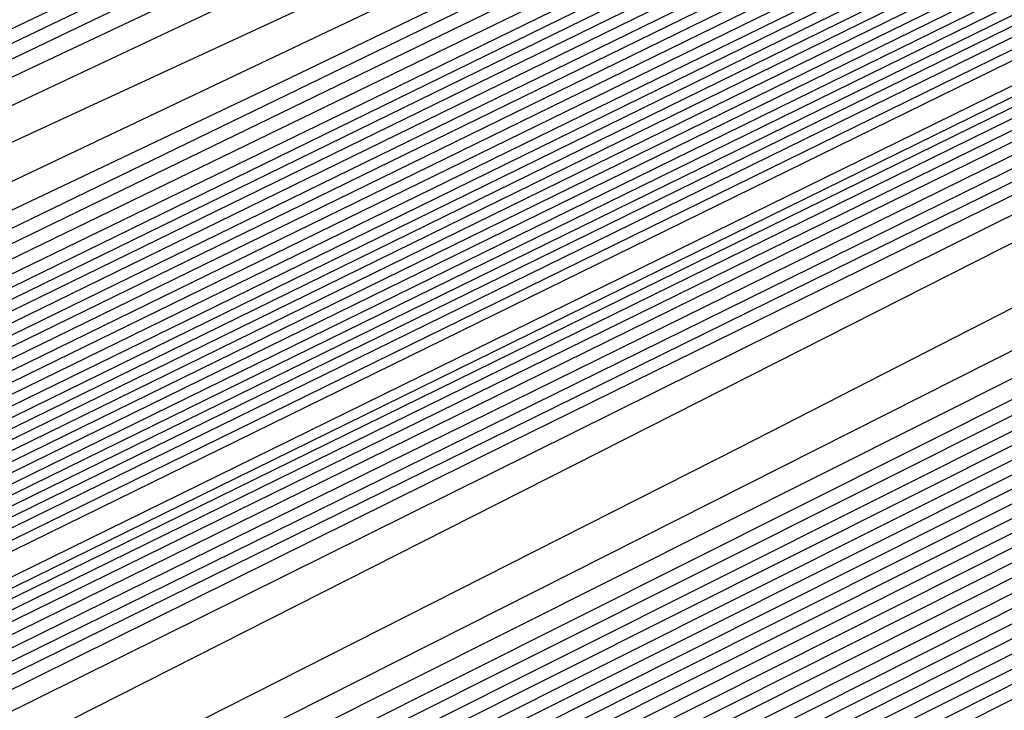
# Model space of a CAD drawing. Extents: x 3249832 to 3255657, y 13789405 to 13793316.
# Tile 255 of 256: x 3254692.67 to 3254694.1, y 13790576.12 to 13790577.12. Entities that reach past the tile are written whole.
import ezdxf

# ---------------------------------------------------------------- set-up
doc = ezdxf.new("R2010")
doc.units = 0
doc.header["$LTSCALE"] = 100
doc.header["$MEASUREMENT"] = 0
for name, color, linetype in [('GRATIO_CON', 10, 'CONTINUOUS'), ('GRATIO_ICON', 7, 'CONTINUOUS'), ('TARGETS_EAST', 7, 'CONTINUOUS')]:
    doc.layers.add(name, color=color, linetype=linetype)

# ---------------------------------------------------------------- blocks, each defined once
blk = doc.blocks.new('Gratio_032316_contours')
at = {"layer": 'GRATIO_CON', "color": 1, "linetype": 'Continuous', "flags": 128}
for points in [[(3254642.139, 13790551.7053), (3254660.6124, 13790560.6687), (3254682.3072, 13790571.2723), (3254700.7352, 13790580.305), (3254711.0317, 13790585.3564), (3254714.825, 13790587.2199), (3254715.3665, 13790587.4896), (3254715.3659, 13790587.4937), (3254715.3657, 13790587.4969), (3254715.3666, 13790587.4975), (3254715.9081, 13790587.7572), (3254719.6861, 13790589.589), (3254729.9352, 13790594.5687), (3254748.2689, 13790603.4881), (3254769.8147, 13790614.0012), (3254788.079, 13790622.9777)], [(3254643.9573, 13790552.6097), (3254661.9705, 13790561.3498), (3254683.1246, 13790571.6892), (3254701.0934, 13790580.4969), (3254711.1333, 13790585.4226), (3254714.8321, 13790587.2398), (3254715.3601, 13790587.5029), (3254715.3596, 13790587.5069), (3254715.3595, 13790587.5098), (3254715.3603, 13790587.5104), (3254715.8805, 13790587.7597), (3254719.5093, 13790589.5191), (3254729.3537, 13790594.3022), (3254746.9632, 13790602.8693), (3254767.6581, 13790612.9672), (3254785.2011, 13790621.5892)], [(3254645.7757, 13790553.5142), (3254663.3285, 13790562.0309), (3254683.9419, 13790572.1067), (3254701.4513, 13790580.6909), (3254711.2342, 13790585.4933), (3254714.8385, 13790587.2659), (3254715.3542, 13790587.5212), (3254715.853, 13790587.7617), (3254719.3325, 13790589.4492), (3254728.7721, 13790594.0356), (3254745.6576, 13790602.2505), (3254765.5015, 13790611.9331), (3254782.3232, 13790620.2006)], [(3254647.5941, 13790554.4186), (3254664.6865, 13790562.712), (3254684.7593, 13790572.5235), (3254701.8095, 13790580.8826), (3254711.336, 13790585.5591), (3254714.8458, 13790587.2852), (3254715.348, 13790587.5339), (3254715.8254, 13790587.7641), (3254719.1557, 13790589.3793), (3254728.1905, 13790593.7691), (3254744.3519, 13790601.6317), (3254763.3449, 13790610.8991), (3254779.4453, 13790618.8121)], [(3254651.2308, 13790556.2274), (3254667.4026, 13790564.0741), (3254686.3942, 13790573.3572), (3254702.526, 13790581.266), (3254711.5395, 13790585.6907), (3254714.8603, 13790587.3239), (3254715.3355, 13790587.5594), (3254715.7702, 13790587.7691), (3254718.8022, 13790589.2396), (3254727.0274, 13790593.236), (3254741.7406, 13790600.3941), (3254759.0318, 13790608.8311), (3254773.6894, 13790616.035)], [(3254653.0492, 13790557.1319), (3254668.7606, 13790564.7552), (3254687.2116, 13790573.774), (3254702.8843, 13790581.4577), (3254711.6412, 13790585.7564), (3254714.8676, 13790587.3433), (3254715.3293, 13790587.5721), (3254715.7426, 13790587.7716), (3254718.6254, 13790589.1697), (3254726.4458, 13790592.9695), (3254740.435, 13790599.7753), (3254756.8752, 13790607.7971), (3254770.8115, 13790614.6465), (3254778.5294, 13790618.5309)], [(3254646.2517, 13790553.9528), (3254654.8675, 13790558.0363), (3254670.1186, 13790565.4362), (3254688.0291, 13790574.1908), (3254703.2426, 13790581.6494), (3254711.743, 13790585.8222), (3254714.8749, 13790587.3627), (3254715.3231, 13790587.5848), (3254715.7151, 13790587.774), (3254718.4486, 13790589.0998), (3254725.8643, 13790592.703), (3254739.1294, 13790599.1565), (3254754.7186, 13790606.7631), (3254767.9336, 13790613.258), (3254775.252, 13790616.9413)], [(3254648.3232, 13790554.9771), (3254656.6859, 13790558.9407), (3254671.4766, 13790566.1173), (3254688.8465, 13790574.6076), (3254703.6008, 13790581.8411), (3254711.8447, 13790585.888), (3254714.8821, 13790587.382), (3254715.3169, 13790587.5976), (3254715.6875, 13790587.7765), (3254718.2718, 13790589.03), (3254725.2827, 13790592.4364), (3254737.8237, 13790598.5377), (3254752.562, 13790605.7291), (3254765.0557, 13790611.8694), (3254771.9746, 13790615.3518)], [(3254652.466, 13790557.0257), (3254660.3226, 13790560.7496), (3254674.1927, 13790567.4794), (3254690.4813, 13790575.4413), (3254704.3173, 13790582.2246), (3254712.0482, 13790586.0196), (3254714.8967, 13790587.4207), (3254715.3044, 13790587.623), (3254715.6323, 13790587.7815), (3254717.9183, 13790588.8903), (3254724.1196, 13790591.9033), (3254735.2124, 13790597.3001), (3254748.2489, 13790603.6611), (3254759.2998, 13790609.0924), (3254765.4198, 13790612.1726), (3254767.5973, 13790613.3706), (3254767.8046, 13790613.628), (3254767.8447, 13790613.807), (3254768.8446, 13790614.4523), (3254771.7623, 13790616.0293)], [(3254651.241, 13790556.5836), (3254654.5375, 13790558.0501), (3254662.141, 13790561.654), (3254675.5507, 13790568.1605), (3254691.2988, 13790575.8581), (3254704.6756, 13790582.4163), (3254712.1499, 13790586.0854), (3254714.904, 13790587.4401), (3254715.2982, 13790587.6357), (3254715.6047, 13790587.7839), (3254717.7415, 13790588.8204), (3254723.538, 13790591.6368), (3254733.9068, 13790596.6813), (3254746.0923, 13790602.627), (3254756.4219, 13790607.7038), (3254762.1424, 13790610.583), (3254764.1778, 13790611.7028), (3254764.3715, 13790611.9434), (3254764.4337, 13790612.1232), (3254765.5415, 13790612.8137), (3254768.7386, 13790614.5249), (3254774.566, 13790617.5186)], [(3254651.548, 13790556.8702), (3254653.3699, 13790557.6315), (3254656.6089, 13790559.0744), (3254663.9594, 13790562.5584), (3254676.9087, 13790568.8416), (3254692.1162, 13790576.2749), (3254705.0338, 13790582.608), (3254712.2517, 13790586.1512), (3254714.9112, 13790587.4594), (3254715.292, 13790587.6484), (3254715.5771, 13790587.7864), (3254717.5647, 13790588.7505), (3254722.9564, 13790591.3703), (3254732.6011, 13790596.0625), (3254743.9357, 13790601.593), (3254753.544, 13790606.3153), (3254758.865, 13790608.9934), (3254760.7582, 13790610.035), (3254760.9385, 13790610.2589), (3254761.0228, 13790610.4394), (3254762.2384, 13790611.1751), (3254765.7149, 13790613.0205), (3254772.0375, 13790616.2604)], [(3254678.2668, 13790569.5227), (3254692.9336, 13790576.6918), (3254705.3921, 13790582.7997), (3254712.3534, 13790586.217), (3254714.9185, 13790587.4788), (3254715.2858, 13790587.6612), (3254715.5496, 13790587.7889), (3254717.3879, 13790588.6807), (3254722.3749, 13790591.1037), (3254731.2955, 13790595.4436), (3254741.7791, 13790600.559), (3254750.666, 13790604.9267), (3254755.5876, 13790607.4038), (3254757.3387, 13790608.3672), (3254757.5054, 13790608.5743), (3254757.6118, 13790608.7556), (3254758.9353, 13790609.5366), (3254762.6912, 13790611.5161), (3254769.509, 13790615.0021), (3254777.6739, 13790619.1394)], [(3254680.9828, 13790570.8848), (3254694.5684, 13790577.5253), (3254706.1082, 13790583.1826), (3254712.556, 13790586.3474), (3254714.9315, 13790587.5159), (3254715.271, 13790587.6858), (3254715.2714, 13790587.6881), (3254715.2722, 13790587.6892), (3254715.2732, 13790587.689), (3254715.4944, 13790587.7945), (3254717.0344, 13790588.541), (3254721.2117, 13790590.5707), (3254728.6842, 13790594.206), (3254737.4659, 13790598.491), (3254744.9102, 13790602.1497), (3254749.0328, 13790604.2246), (3254750.4996, 13790605.0316), (3254750.6393, 13790605.2051), (3254750.7899, 13790605.388), (3254752.329, 13790606.2594), (3254756.6438, 13790608.5072), (3254764.4521, 13790612.4857), (3254773.7947, 13790617.2146)], [(3254682.3408, 13790571.5658), (3254695.3858, 13790577.9421), (3254706.4664, 13790583.3743), (3254712.6576, 13790586.4132), (3254714.9386, 13790587.5352), (3254715.2646, 13790587.6983), (3254715.2651, 13790587.7006), (3254715.2659, 13790587.7017), (3254715.267, 13790587.7016), (3254715.4668, 13790587.797), (3254716.8576, 13790588.4711), (3254720.6302, 13790590.3041), (3254727.3786, 13790593.5872), (3254735.3094, 13790597.457), (3254742.0323, 13790600.7611), (3254745.7554, 13790602.635), (3254747.0801, 13790603.3639), (3254747.2062, 13790603.5205), (3254747.379, 13790603.7042), (3254749.0259, 13790604.6209), (3254753.6201, 13790607.0028), (3254761.9237, 13790611.2275), (3254771.8551, 13790616.2521)], [(3254683.6989, 13790572.2469), (3254696.2032, 13790578.3589), (3254706.8246, 13790583.566), (3254712.7593, 13790586.4789), (3254714.9457, 13790587.5545), (3254715.2583, 13790587.7108), (3254715.2588, 13790587.7131), (3254715.2597, 13790587.7142), (3254715.2608, 13790587.7142), (3254715.4392, 13790587.7994), (3254716.6808, 13790588.4013), (3254720.0486, 13790590.0376), (3254726.0729, 13790592.9684), (3254733.1528, 13790596.423), (3254739.1543, 13790599.3726), (3254742.478, 13790601.0454), (3254743.6606, 13790601.6961), (3254743.7731, 13790601.8359), (3254743.968, 13790602.0204), (3254745.7228, 13790602.9823), (3254750.5964, 13790605.4984), (3254759.3952, 13790609.9692), (3254769.9155, 13790615.2897), (3254779.2011, 13790619.9784)], [(3254685.0569, 13790572.928), (3254697.0206, 13790578.7757), (3254707.1829, 13790583.7577), (3254712.8609, 13790586.5447), (3254714.9528, 13790587.5738), (3254715.2519, 13790587.7234), (3254715.2526, 13790587.7256), (3254715.2535, 13790587.7267), (3254715.2546, 13790587.7269), (3254715.4116, 13790587.8019), (3254716.504, 13790588.3314), (3254719.4671, 13790589.7711), (3254724.7673, 13790592.3496), (3254730.9962, 13790595.389), (3254736.2764, 13790597.9841), (3254739.2006, 13790599.4558), (3254740.241, 13790600.0283), (3254740.3401, 13790600.1513), (3254740.5571, 13790600.3366), (3254742.4197, 13790601.3437), (3254747.5727, 13790603.994), (3254756.8668, 13790608.711), (3254767.9759, 13790614.3273), (3254777.7802, 13790619.2776)], [(3254687.7729, 13790574.2901), (3254698.6554, 13790579.6094), (3254707.8993, 13790584.1411), (3254713.0642, 13790586.6762), (3254714.9671, 13790587.6123), (3254715.2393, 13790587.7484), (3254715.24, 13790587.7505), (3254715.241, 13790587.7518), (3254715.2422, 13790587.7521), (3254715.3565, 13790587.8068), (3254716.1504, 13790588.1917), (3254718.3039, 13790589.238), (3254722.156, 13790591.112), (3254726.683, 13790593.3209), (3254730.5206, 13790595.207), (3254732.6458, 13790596.2766), (3254733.4019, 13790596.6927), (3254733.4739, 13790596.7821), (3254733.7351, 13790596.969), (3254735.8135, 13790598.0666), (3254741.5253, 13790600.9852), (3254751.8099, 13790606.1945), (3254764.0967, 13790612.4024), (3254774.9383, 13790617.8759)], [(3254689.131, 13790574.9712), (3254699.4729, 13790580.0262), (3254708.2575, 13790584.3328), (3254713.1658, 13790586.742), (3254714.9742, 13790587.6316), (3254715.2329, 13790587.761), (3254715.2337, 13790587.763), (3254715.2348, 13790587.7643), (3254715.2359, 13790587.7648), (3254715.3289, 13790587.8092), (3254715.9737, 13790588.1218), (3254717.7224, 13790588.9714), (3254720.8504, 13790590.4932), (3254724.5264, 13790592.2869), (3254727.6426, 13790593.8185), (3254729.3684, 13790594.687), (3254729.9824, 13790595.0249), (3254730.0409, 13790595.0975), (3254730.3242, 13790595.2852), (3254732.5104, 13790596.428), (3254738.5016, 13790599.4807), (3254749.2814, 13790604.9363), (3254762.1571, 13790611.44), (3254773.5174, 13790617.1751)], [(3254690.489, 13790575.6522), (3254700.2903, 13790580.443), (3254708.6157, 13790584.5245), (3254713.2674, 13790586.8077), (3254714.9813, 13790587.6509), (3254715.2266, 13790587.7735), (3254715.2275, 13790587.7755), (3254715.2286, 13790587.7768), (3254715.2297, 13790587.7774), (3254715.3013, 13790587.8117), (3254715.7969, 13790588.0519), (3254717.1408, 13790588.7049), (3254719.5447, 13790589.8744), (3254722.3699, 13790591.2529), (3254724.7647, 13790592.4299), (3254726.091, 13790593.0974), (3254726.5629, 13790593.3571), (3254726.6078, 13790593.4129), (3254726.9132, 13790593.6014), (3254729.2072, 13790594.7894), (3254735.4779, 13790597.9763), (3254746.753, 13790603.6781), (3254760.2175, 13790610.4776), (3254772.0965, 13790616.4743)], [(3254691.847, 13790576.3333), (3254701.1077, 13790580.8598), (3254708.9739, 13790584.7162), (3254713.3691, 13790586.8735), (3254714.9885, 13790587.6701), (3254715.2202, 13790587.7861), (3254715.2212, 13790587.788), (3254715.2224, 13790587.7893), (3254715.2235, 13790587.79), (3254715.2737, 13790587.8141), (3254715.6201, 13790587.9821), (3254716.5592, 13790588.4384), (3254718.2391, 13790589.2556), (3254720.2133, 13790590.2189), (3254721.8868, 13790591.0414), (3254722.8136, 13790591.5079), (3254723.1433, 13790591.6893), (3254723.1747, 13790591.7283), (3254723.5023, 13790591.9176), (3254725.9041, 13790593.1509), (3254732.4543, 13790596.4719), (3254744.2245, 13790602.4199), (3254758.2779, 13790609.5152)], [(3254687.5981, 13790574.316), (3254694.5631, 13790577.6954), (3254702.7425, 13790581.6935), (3254709.6903, 13790585.0996), (3254713.5723, 13790587.005), (3254715.0027, 13790587.7087), (3254715.2076, 13790587.8111), (3254715.2155, 13790587.8162), (3254715.2646, 13790587.8408), (3254715.3952, 13790587.9046), (3254715.6275, 13790588.0179), (3254715.8997, 13790588.1512), (3254716.1297, 13790588.2654), (3254716.6303, 13790588.5199), (3254719.2939, 13790589.8681), (3254726.4082, 13790593.462), (3254739.168, 13790599.9031), (3254754.3988, 13790607.5903), (3254767.8337, 13790614.3719), (3254776.2164, 13790618.6078)], [(3254651.0069, 13790556.9616), (3254655.5123, 13790559.1072), (3254661.3217, 13790561.894), (3254668.1197, 13790565.1602), (3254674.8023, 13790568.3631), (3254680.0684, 13790570.8643), (3254683.1747, 13790572.3015), (3254685.6089, 13790573.4148), (3254689.4165, 13790575.2204), (3254695.9211, 13790578.3765), (3254703.5599, 13790582.1103), (3254710.0485, 13790585.2913), (3254713.674, 13790587.0708), (3254715.0098, 13790587.728), (3254715.2012, 13790587.8237), (3254715.5767, 13790588.0145), (3254718.1988, 13790589.3384), (3254725.3135, 13790592.9288), (3254738.0825, 13790599.3724), (3254753.3307, 13790607.0675), (3254766.7985, 13790613.8657), (3254775.2332, 13790618.1281)], [(3254651.9652, 13790557.4392), (3254656.6382, 13790559.6653), (3254662.6638, 13790562.5558), (3254669.7147, 13790565.9438), (3254676.6453, 13790569.2668), (3254682.1055, 13790571.8639), (3254685.3036, 13790573.3493), (3254687.6804, 13790574.4392), (3254691.2349, 13790576.1249), (3254697.2791, 13790579.0576), (3254704.3773, 13790582.5271), (3254710.4067, 13790585.483), (3254713.7756, 13790587.1366), (3254715.0169, 13790587.7472), (3254715.1948, 13790587.8363), (3254715.5637, 13790588.0238), (3254718.1399, 13790589.3246), (3254725.1298, 13790592.8522), (3254737.6771, 13790599.1838), (3254752.6727, 13790606.7516), (3254765.9448, 13790613.4511), (3254774.3039, 13790617.6754)], [(3254652.9236, 13790557.9168), (3254657.7641, 13790560.2233), (3254664.0059, 13790563.2177), (3254671.3097, 13790566.7274), (3254678.4883, 13790570.1706), (3254684.1427, 13790572.8635), (3254687.4325, 13790574.3972), (3254689.7518, 13790575.4635), (3254693.0532, 13790577.0293), (3254698.6371, 13790579.7386), (3254705.1948, 13790582.9439), (3254710.7649, 13790585.6747), (3254713.8772, 13790587.2023), (3254715.024, 13790587.7665), (3254715.1884, 13790587.8489), (3254715.5508, 13790588.0331), (3254718.0809, 13790589.3107), (3254724.9462, 13790592.7755), (3254737.2717, 13790598.9953), (3254752.0148, 13790606.4357), (3254765.0911, 13790613.0365), (3254773.3746, 13790617.2228)], [(3254651.3, 13790557.2133), (3254654.8403, 13790558.872), (3254660.0158, 13790561.3394), (3254666.6901, 13790564.5414), (3254674.4997, 13790568.2945), (3254682.1743, 13790571.9781), (3254688.2171, 13790574.8626), (3254691.6904, 13790576.4929), (3254693.8947, 13790577.5121), (3254696.69, 13790578.8381), (3254701.3532, 13790581.1008), (3254706.8296, 13790583.7776), (3254711.4814, 13790586.0581), (3254714.0805, 13790587.3339), (3254715.0382, 13790587.8051), (3254715.1756, 13790587.8741), (3254715.5248, 13790588.0517), (3254717.9631, 13790589.2831), (3254724.5788, 13790592.6221), (3254736.4608, 13790598.6182), (3254750.699, 13790605.8039), (3254763.3837, 13790612.2073), (3254771.5159, 13790616.3175)], [(3254652.1439, 13790557.6356), (3254655.7986, 13790559.3495), (3254661.1417, 13790561.8975), (3254668.0321, 13790565.2032), (3254676.0946, 13790569.078), (3254684.0173, 13790572.8819), (3254690.2542, 13790575.8622), (3254693.8193, 13790577.5407), (3254695.9661, 13790578.5364), (3254698.5083, 13790579.7426), (3254702.7112, 13790581.7819), (3254707.647, 13790584.1944), (3254711.8396, 13790586.2498), (3254714.1821, 13790587.3996), (3254715.0454, 13790587.8244), (3254715.1692, 13790587.8867), (3254715.5119, 13790588.061), (3254717.9042, 13790589.2693), (3254724.3952, 13790592.5454), (3254736.0554, 13790598.4297), (3254750.0411, 13790605.488), (3254762.53, 13790611.7927), (3254770.5866, 13790615.8649), (3254774.8217, 13790618.021)], [(3254692.2914, 13790576.8618), (3254695.9482, 13790578.5886), (3254698.0375, 13790579.5607), (3254700.3267, 13790580.647), (3254704.0693, 13790582.4629), (3254708.4644, 13790584.6112), (3254712.1978, 13790586.4415), (3254714.2838, 13790587.4654), (3254715.0525, 13790587.8436), (3254715.1628, 13790587.899), (3254715.1638, 13790587.9005), (3254715.1651, 13790587.902), (3254715.1662, 13790587.9033), (3254715.5018, 13790588.0733), (3254717.8471, 13790589.2573), (3254724.2124, 13790592.4695), (3254735.6502, 13790598.2414), (3254749.3832, 13790605.1722), (3254761.6763, 13790611.3781), (3254769.6572, 13790615.4123), (3254773.9041, 13790617.5743)], [(3254687.7034, 13790574.6894), (3254694.3286, 13790577.8614), (3254698.0771, 13790579.6365), (3254700.109, 13790580.5851), (3254702.1451, 13790581.5514), (3254705.4273, 13790583.144), (3254709.2818, 13790585.0281), (3254712.556, 13790586.6332), (3254714.3854, 13790587.5311), (3254715.0596, 13790587.8629), (3254715.1564, 13790587.9115), (3254715.1574, 13790587.913), (3254715.1587, 13790587.9145), (3254715.1597, 13790587.9158), (3254715.4888, 13790588.0826), (3254717.7882, 13790589.2435), (3254724.0287, 13790592.3929), (3254735.2448, 13790598.0529), (3254748.7253, 13790604.8563), (3254760.8226, 13790610.9635), (3254768.7279, 13790614.9597), (3254772.9866, 13790617.1276)], [(3254691.3894, 13790576.4969), (3254698.4029, 13790579.8606), (3254702.3349, 13790581.7322), (3254704.2518, 13790582.6337), (3254705.7818, 13790583.3603), (3254708.1433, 13790584.5061), (3254710.9167, 13790585.8617), (3254713.2724, 13790587.0166), (3254714.5887, 13790587.6627), (3254715.0738, 13790587.9014), (3254715.1436, 13790587.9366), (3254715.1446, 13790587.938), (3254715.1458, 13790587.9395), (3254715.1469, 13790587.941), (3254715.4628, 13790588.1013), (3254717.6703, 13790589.2159), (3254723.6614, 13790592.2395), (3254734.4339, 13790597.6758), (3254747.4094, 13790604.2245), (3254759.1152, 13790610.1344), (3254766.8692, 13790614.0544), (3254771.1515, 13790616.2343)]]:
    blk.add_lwpolyline(points, dxfattribs=at)
at = {"layer": 'GRATIO_CON', "color": 5, "linetype": 'Continuous', "flags": 128}
for points in [[(3254645.4599, 13790553.036), (3254663.069, 13790561.7623), (3254683.7862, 13790571.9554), (3254701.3959, 13790580.5965), (3254711.2365, 13790585.4241), (3254714.8618, 13790587.205), (3254715.3792, 13790587.4629), (3254715.3785, 13790587.4674), (3254715.3782, 13790587.4709), (3254715.379, 13790587.4719), (3254715.9133, 13790587.7279), (3254719.64, 13790589.5343), (3254729.7495, 13790594.4457), (3254747.8375, 13790603.2357), (3254769.1201, 13790613.5531), (3254787.2186, 13790622.2657)], [(3254649.9599, 13790555.2348), (3254666.4373, 13790563.4004), (3254685.823, 13790572.9383), (3254702.301, 13790581.0241), (3254711.5092, 13790585.5415), (3254714.9015, 13790587.208), (3254715.3856, 13790587.4496), (3254715.3848, 13790587.4542), (3254715.3844, 13790587.458), (3254715.3852, 13790587.4591), (3254715.9013, 13790587.7061), (3254719.4996, 13790589.4499), (3254729.2606, 13790594.1916), (3254746.7248, 13790602.6782), (3254767.2733, 13790612.6396), (3254784.7474, 13790621.0516)], [(3254645.8078, 13790553.0477), (3254654.4599, 13790557.4337), (3254669.8056, 13790565.0385), (3254687.8597, 13790573.9222), (3254703.2055, 13790581.4548), (3254711.7805, 13790585.6657), (3254714.9395, 13790587.2206), (3254715.3915, 13790587.4448), (3254715.8892, 13790587.6839), (3254719.3592, 13790589.3654), (3254728.7717, 13790593.9374), (3254745.612, 13790602.1206), (3254765.4264, 13790611.7261), (3254782.2763, 13790619.8376)], [(3254650.9146, 13790555.5543), (3254658.9599, 13790559.6325), (3254673.1739, 13790566.6765), (3254689.8966, 13790574.9051), (3254704.1107, 13790581.8824), (3254712.0533, 13790585.783), (3254714.9794, 13790587.2235), (3254715.3982, 13790587.4313), (3254715.8776, 13790587.6614), (3254719.2191, 13790589.2805), (3254728.2829, 13790593.683), (3254744.4993, 13790601.563), (3254763.5796, 13790610.8126), (3254779.8051, 13790618.6235)], [(3254649.0895, 13790554.2614), (3254654.3182, 13790556.9458), (3254657.5919, 13790558.6919), (3254661.1283, 13790560.5677), (3254667.9599, 13790564.0302), (3254679.9106, 13790569.9526), (3254693.9704, 13790576.8709), (3254705.921, 13790582.737), (3254712.5988, 13790586.0165), (3254715.0585, 13790587.2285), (3254715.4093, 13790587.4057), (3254715.4091, 13790587.4086), (3254715.4097, 13790587.4091), (3254715.4114, 13790587.4072), (3254715.8544, 13790587.617), (3254718.939, 13790589.1106), (3254727.3053, 13790593.1741), (3254742.2739, 13790600.4477), (3254759.8859, 13790608.9855), (3254774.8628, 13790616.1954)], [(3254652.9316, 13790556.1611), (3254659.0279, 13790559.2737), (3254662.7531, 13790561.2358), (3254666.2352, 13790563.0744), (3254672.4599, 13790566.2291), (3254683.2789, 13790571.5906), (3254696.0073, 13790577.8537), (3254706.8262, 13790583.1644), (3254712.8717, 13790586.1333), (3254715.0984, 13790587.2306), (3254715.416, 13790587.3911), (3254715.416, 13790587.3939), (3254715.4167, 13790587.3946), (3254715.4184, 13790587.393), (3254715.843, 13790587.5942), (3254718.799, 13790589.0255), (3254726.8166, 13790592.9197), (3254741.1612, 13790599.8901), (3254758.039, 13790608.072), (3254772.3917, 13790614.9813)], [(3254648.5889, 13790553.912), (3254656.7738, 13790558.0608), (3254663.7375, 13790561.6017), (3254667.9142, 13790563.7796), (3254671.342, 13790565.581), (3254676.9599, 13790568.4279), (3254686.6472, 13790573.2286), (3254698.0442, 13790578.8366), (3254707.7315, 13790583.5918), (3254713.1445, 13790586.2502), (3254715.1383, 13790587.2327), (3254715.4228, 13790587.3765), (3254715.4229, 13790587.3793), (3254715.4236, 13790587.3802), (3254715.4253, 13790587.3788), (3254715.8315, 13790587.5713), (3254718.659, 13790588.9404), (3254726.3278, 13790592.6653), (3254740.0485, 13790599.3324), (3254756.1922, 13790607.1585), (3254769.9205, 13790613.7673), (3254777.6832, 13790617.4194)], [(3254651.4104, 13790555.3035), (3254660.616, 13790559.9605), (3254668.4472, 13790563.9297), (3254673.0754, 13790566.3235), (3254676.4489, 13790568.0877), (3254681.4599, 13790570.6267), (3254690.0155, 13790574.8666), (3254700.0811, 13790579.8195), (3254708.6367, 13790584.0191), (3254713.4173, 13790586.367), (3254715.1783, 13790587.2348), (3254715.4296, 13790587.362), (3254715.4297, 13790587.3647), (3254715.4306, 13790587.3657), (3254715.4323, 13790587.3646), (3254715.8201, 13790587.5485), (3254718.5189, 13790588.8554), (3254725.8391, 13790592.4108), (3254738.9357, 13790598.7748), (3254754.3453, 13790606.2449), (3254767.4494, 13790612.5532), (3254774.8722, 13790616.0455)], [(3254647.5106, 13790553.2224), (3254657.0534, 13790558.0863), (3254668.3003, 13790563.7598), (3254677.8665, 13790568.5857), (3254683.3978, 13790571.4112), (3254686.6626, 13790573.101), (3254690.46, 13790575.0244), (3254696.7522, 13790578.1426), (3254704.1549, 13790581.7852), (3254710.4471, 13790584.8739), (3254713.963, 13790586.6006), (3254715.2582, 13790587.2389), (3254715.4431, 13790587.3328), (3254715.4435, 13790587.3354), (3254715.4445, 13790587.3367), (3254715.4462, 13790587.3361), (3254715.7971, 13790587.5028), (3254718.2389, 13790588.6852), (3254724.8615, 13790591.9019), (3254736.7103, 13790597.6595), (3254750.6516, 13790604.4179), (3254762.5071, 13790610.1251), (3254769.2501, 13790613.2977), (3254772.4608, 13790614.7267)], [(3254691.7695, 13790575.6077), (3254694.96, 13790577.2233), (3254700.1205, 13790579.7806), (3254706.1918, 13790582.7681), (3254711.3523, 13790585.3012), (3254714.2359, 13790586.7174), (3254715.2981, 13790587.241), (3254715.4499, 13790587.3183), (3254715.4504, 13790587.3208), (3254715.4515, 13790587.3223), (3254715.4532, 13790587.3219), (3254715.7857, 13790587.4799), (3254718.0989, 13790588.6002), (3254724.3728, 13790591.6475), (3254735.5976, 13790597.1019), (3254748.8048, 13790603.5044), (3254760.036, 13790608.911), (3254766.439, 13790611.9238), (3254769.587, 13790613.3281), (3254772.1591, 13790614.4553)], [(3254687.2858, 13790573.2417), (3254693.7202, 13790576.4989), (3254696.8763, 13790578.1144), (3254699.46, 13790579.4221), (3254703.4888, 13790581.4187), (3254708.2287, 13790583.751), (3254712.2575, 13790585.7286), (3254714.5087, 13790586.8342), (3254715.338, 13790587.2431), (3254715.4567, 13790587.3037), (3254715.4573, 13790587.3062), (3254715.4584, 13790587.3078), (3254715.4602, 13790587.3077), (3254715.7742, 13790587.4571), (3254717.9589, 13790588.5151), (3254723.884, 13790591.393), (3254734.4849, 13790596.5443), (3254746.9579, 13790602.5908), (3254757.5648, 13790607.6969), (3254763.628, 13790610.5499), (3254766.7132, 13790611.9296), (3254769.4468, 13790613.139), (3254773.8018, 13790615.1582)], [(3254691.9954, 13790575.5697), (3254698.8813, 13790579.0427), (3254701.9832, 13790580.621), (3254703.96, 13790581.621), (3254706.8571, 13790583.0567), (3254710.2655, 13790584.7338), (3254713.1627, 13790586.1559), (3254714.7816, 13790586.951), (3254715.378, 13790587.2452), (3254715.4634, 13790587.2891), (3254715.4641, 13790587.2915), (3254715.4654, 13790587.2933), (3254715.4671, 13790587.2935), (3254715.7628, 13790587.4342), (3254717.8189, 13790588.43), (3254723.3953, 13790591.1386), (3254733.3722, 13790595.9866), (3254745.1111, 13790601.6773), (3254755.0937, 13790606.4829), (3254760.817, 13790609.176), (3254763.8393, 13790610.531), (3254766.7345, 13790611.8227), (3254771.4153, 13790614)], [(3254687.5111, 13790573.2582), (3254701.4147, 13790580.2257), (3254709.2037, 13790584.1304), (3254712.1969, 13790585.6344), (3254712.96, 13790586.0188), (3254713.5937, 13790586.3332), (3254714.3394, 13790586.7008), (3254714.9737, 13790587.0132), (3254715.3288, 13790587.1891), (3254715.4606, 13790587.2552), (3254715.4811, 13790587.2651), (3254715.7399, 13790587.3885), (3254717.5388, 13790588.2599), (3254722.4177, 13790590.6297), (3254731.1468, 13790594.8713), (3254741.4174, 13790599.8502), (3254750.1514, 13790604.0547), (3254755.1949, 13790606.4282), (3254758.0917, 13790607.7338), (3254761.31, 13790609.19), (3254766.6422, 13790611.6836), (3254773.1773, 13790614.7751)], [(3254650.9017, 13790554.6653), (3254658.8371, 13790558.7771), (3254673.0892, 13790565.9887), (3254689.8746, 13790574.4203), (3254704.1484, 13790581.5711), (3254712.1263, 13790585.5666), (3254715.0665, 13790587.04), (3254715.4881, 13790587.251), (3254715.7284, 13790587.3657), (3254717.3988, 13790588.1749), (3254721.929, 13790590.3752), (3254730.0341, 13790594.3137), (3254739.5705, 13790598.9367), (3254747.6802, 13790602.8407), (3254752.3838, 13790605.0543), (3254755.2179, 13790606.3353), (3254758.5977, 13790607.8737), (3254764.2556, 13790610.5253), (3254771.1907, 13790613.8082)], [(3254652.1037, 13790555.2502), (3254659.8925, 13790559.2859), (3254673.8812, 13790566.3638), (3254690.3563, 13790574.639), (3254704.3657, 13790581.6567), (3254712.195, 13790585.5772), (3254715.0794, 13790587.0229), (3254715.4916, 13790587.2315), (3254715.4923, 13790587.2341), (3254715.4936, 13790587.2363), (3254715.4952, 13790587.2371), (3254715.717, 13790587.343), (3254717.2588, 13790588.0898), (3254721.4402, 13790590.1208), (3254728.9214, 13790593.7561), (3254737.7237, 13790598.0232), (3254745.2091, 13790601.6266), (3254749.5728, 13790603.6804), (3254752.344, 13790604.9367), (3254755.8855, 13790606.5574), (3254761.8691, 13790609.3671), (3254769.2041, 13790612.8413), (3254776.1088, 13790616.118)], [(3254650.5295, 13790554.2765), (3254653.3056, 13790555.8352), (3254660.9478, 13790559.7949), (3254674.6731, 13790566.7396), (3254690.838, 13790574.8591), (3254704.5835, 13790581.7451), (3254712.2651, 13790585.5926), (3254715.0949, 13790587.012), (3254715.4992, 13790587.2173), (3254715.4997, 13790587.2202), (3254715.5008, 13790587.2224), (3254715.5022, 13790587.2231), (3254715.7056, 13790587.3202), (3254717.1188, 13790588.0047), (3254720.9515, 13790589.8664), (3254727.8087, 13790593.1984), (3254735.8769, 13790597.1097), (3254742.7379, 13790600.4126), (3254746.7617, 13790602.3065), (3254749.4702, 13790603.5381), (3254753.1732, 13790605.2411), (3254759.4825, 13790608.2089), (3254767.2174, 13790611.8744), (3254774.4989, 13790615.3301)], [(3254653.0399, 13790555.5064), (3254655.7096, 13790557.0052), (3254663.0585, 13790560.8129), (3254676.257, 13790567.4911), (3254691.8012, 13790575.2992), (3254705.0188, 13790581.9215), (3254712.405, 13790585.6223), (3254715.1255, 13790586.9884), (3254715.5137, 13790587.187), (3254715.5139, 13790587.1907), (3254715.5149, 13790587.1935), (3254715.5162, 13790587.1948), (3254715.6827, 13790587.2745), (3254716.8387, 13790587.8346), (3254719.9739, 13790589.3575), (3254725.5832, 13790592.0832), (3254732.1832, 13790595.2826), (3254737.7956, 13790597.9844), (3254741.1396, 13790599.5586), (3254743.7225, 13790600.741), (3254747.7487, 13790602.6085), (3254754.7095, 13790605.8925), (3254763.2441, 13790609.9406), (3254771.2789, 13790613.7544)], [(3254692.2829, 13790575.5193), (3254705.2366, 13790582.0098), (3254712.4751, 13790585.6374), (3254715.1409, 13790586.9771), (3254715.5211, 13790587.1724), (3254715.5211, 13790587.1764), (3254715.522, 13790587.1793), (3254715.5233, 13790587.1807), (3254715.6712, 13790587.2517), (3254716.6987, 13790587.7496), (3254719.4852, 13790589.103), (3254724.4705, 13790591.5255), (3254730.3363, 13790594.3691), (3254735.3245, 13790596.7704), (3254738.3286, 13790598.1847), (3254740.8487, 13790599.3424), (3254745.0364, 13790601.2922), (3254752.3229, 13790604.7343), (3254761.2575, 13790608.9736), (3254769.6689, 13790612.9665), (3254775.8378, 13790615.8811)], [(3254677.8408, 13790568.2426), (3254692.7645, 13790575.7394), (3254705.4543, 13790582.0981), (3254712.5451, 13790585.6526), (3254715.1564, 13790586.9658), (3254715.5285, 13790587.1578), (3254715.5284, 13790587.1621), (3254715.5291, 13790587.1652), (3254715.5303, 13790587.1667), (3254715.6598, 13790587.2289), (3254716.5587, 13790587.6645), (3254718.9964, 13790588.8486), (3254723.3578, 13790590.9679), (3254728.4895, 13790593.4556), (3254732.8533, 13790595.5563), (3254735.5176, 13790596.8108), (3254737.9749, 13790597.9438), (3254742.3242, 13790599.9759), (3254749.9364, 13790603.5761), (3254759.2708, 13790608.0067), (3254768.0589, 13790612.1786), (3254774.5039, 13790615.224)], [(3254678.6327, 13790568.6184), (3254693.2462, 13790575.9595), (3254705.672, 13790582.1864), (3254712.6152, 13790585.6677), (3254715.1718, 13790586.9544), (3254715.5359, 13790587.1432), (3254715.5356, 13790587.1479), (3254715.5363, 13790587.151), (3254715.5373, 13790587.1526), (3254715.6484, 13790587.2061), (3254716.4187, 13790587.5794), (3254718.5077, 13790588.5941), (3254722.2451, 13790590.4102), (3254726.6426, 13790592.542), (3254730.3822, 13790594.3422), (3254732.7065, 13790595.4369), (3254735.101, 13790596.5452), (3254739.6119, 13790598.6596), (3254747.5498, 13790602.4179), (3254757.2842, 13790607.0398), (3254766.4489, 13790611.3907), (3254773.17, 13790614.5669)], [(3254680.2165, 13790569.3699), (3254694.2095, 13790576.3997), (3254706.1075, 13790582.363), (3254712.7553, 13790585.698), (3254715.2027, 13790586.9318), (3254715.5507, 13790587.114), (3254715.5501, 13790587.1193), (3254715.5505, 13790587.1228), (3254715.5514, 13790587.1245), (3254715.6255, 13790587.1605), (3254716.1386, 13790587.4093), (3254717.5302, 13790588.0852), (3254720.0197, 13790589.295), (3254722.9489, 13790590.715), (3254725.4399, 13790591.9141), (3254727.0844, 13790592.6891), (3254729.3534, 13790593.7481), (3254734.1874, 13790596.027), (3254742.7767, 13790600.1014), (3254753.3109, 13790605.106), (3254763.2289, 13790609.8149), (3254770.5022, 13790613.2526), (3254775.2309, 13790615.445)], [(3254681.0084, 13790569.7457), (3254694.6911, 13790576.6198), (3254706.3252, 13790582.4514), (3254712.8253, 13790585.7131), (3254715.2181, 13790586.9205), (3254715.5581, 13790587.0994), (3254715.5573, 13790587.105), (3254715.5577, 13790587.1086), (3254715.5585, 13790587.1105), (3254715.614, 13790587.1377), (3254715.9986, 13790587.3243), (3254717.0414, 13790587.8308), (3254718.907, 13790588.7373), (3254721.1021, 13790589.8014), (3254722.9687, 13790590.7), (3254724.2734, 13790591.3152), (3254726.4795, 13790592.3495), (3254731.4751, 13790594.7106), (3254740.3902, 13790598.9432), (3254751.3242, 13790604.1391), (3254761.6189, 13790609.027), (3254769.1683, 13790612.5955), (3254774.0756, 13790614.8726)], [(3254681.8003, 13790570.1215), (3254695.1728, 13790576.8399), (3254706.5429, 13790582.5397), (3254712.8954, 13790585.7283), (3254715.2336, 13790586.9092), (3254715.5655, 13790587.0848), (3254715.5646, 13790587.0908), (3254715.5648, 13790587.0945), (3254715.5655, 13790587.0964), (3254715.6026, 13790587.1149), (3254715.8586, 13790587.2392), (3254716.5526, 13790587.5763), (3254717.7943, 13790588.1797), (3254719.2552, 13790588.8879), (3254720.4976, 13790589.486), (3254721.4623, 13790589.9413), (3254723.6057, 13790590.9509), (3254728.7628, 13790593.3943), (3254738.0036, 13790597.785), (3254749.3376, 13790603.1722), (3254760.0089, 13790608.2391), (3254767.8344, 13790611.9384), (3254772.9202, 13790614.3002)], [(3254682.5923, 13790570.4972), (3254695.6546, 13790577.0593), (3254706.7614, 13790582.6258), (3254712.967, 13790585.7384), (3254715.2513, 13790586.8898), (3254715.5753, 13790587.0598), (3254715.5732, 13790587.0655), (3254715.5718, 13790587.0702), (3254715.5712, 13790587.0742), (3254715.5713, 13790587.0777), (3254715.5719, 13790587.0805), (3254715.5725, 13790587.0824), (3254715.5912, 13790587.0921), (3254715.7186, 13790587.1542), (3254716.0639, 13790587.3219), (3254716.6816, 13790587.6221), (3254717.4084, 13790587.9744), (3254718.0264, 13790588.2719), (3254718.6513, 13790588.5674), (3254720.7319, 13790589.5523), (3254726.0506, 13790592.078), (3254735.6171, 13790596.6268), (3254747.3509, 13790602.2053)], [(3254684.1761, 13790571.2487), (3254696.618, 13790577.4994), (3254707.1969, 13790582.802), (3254713.1074, 13790585.7679), (3254715.2826, 13790586.8659), (3254715.5906, 13790587.0293), (3254715.5881, 13790587.0358), (3254715.5865, 13790587.0411), (3254715.5857, 13790587.0455), (3254715.5857, 13790587.0491), (3254715.5862, 13790587.0517), (3254715.5868, 13790587.0533), (3254715.8668, 13790587.1867), (3254717.823, 13790588.1171), (3254723.1317, 13790590.6428), (3254732.719, 13790595.2041), (3254744.5101, 13790600.8106), (3254755.6802, 13790606.114), (3254763.9812, 13790610.0377), (3254769.4727, 13790612.5918), (3254772.7913, 13790614.058)], [(3254684.968, 13790571.6245), (3254697.0997, 13790577.7194), (3254707.4147, 13790582.8902), (3254713.1775, 13790585.7827), (3254715.2982, 13790586.854), (3254715.5983, 13790587.014), (3254715.5956, 13790587.0209), (3254715.5938, 13790587.0266), (3254715.5929, 13790587.0311), (3254715.5928, 13790587.0347), (3254715.5933, 13790587.0371), (3254715.5941, 13790587.0382), (3254715.8655, 13790587.1668), (3254717.7598, 13790588.067), (3254722.9002, 13790590.5119), (3254732.1888, 13790594.9308), (3254743.6448, 13790600.3775), (3254754.5666, 13790605.5623), (3254762.7944, 13790609.4506), (3254768.3357, 13790612.0281), (3254771.74, 13790613.536)], [(3254685.7599, 13790572.0002), (3254697.5813, 13790577.9395), (3254707.6325, 13790582.9783), (3254713.2477, 13790585.7974), (3254715.3139, 13790586.8421), (3254715.6059, 13790586.9987), (3254715.6031, 13790587.0061), (3254715.6012, 13790587.0121), (3254715.6002, 13790587.0168), (3254715.6, 13790587.0202), (3254715.6005, 13790587.0224), (3254715.6014, 13790587.0231), (3254715.8641, 13790587.1469), (3254717.6967, 13790588.0169), (3254722.6687, 13790590.3811), (3254731.6586, 13790594.6574), (3254742.7795, 13790599.9444), (3254753.4529, 13790605.0106), (3254761.6075, 13790608.8634), (3254767.1987, 13790611.4645), (3254770.6888, 13790613.014), (3254772.5688, 13790613.737)], [(3254686.5518, 13790572.376), (3254698.063, 13790578.1595), (3254707.8503, 13790583.0665), (3254713.3179, 13790585.8122), (3254715.3295, 13790586.8301), (3254715.6136, 13790586.9834), (3254715.6106, 13790586.9912), (3254715.6085, 13790586.9975), (3254715.6074, 13790587.0024), (3254715.6072, 13790587.0058), (3254715.6076, 13790587.0078), (3254715.6086, 13790587.008), (3254715.8627, 13790587.127), (3254717.6335, 13790587.9669), (3254722.4373, 13790590.2503), (3254731.1285, 13790594.3841), (3254741.9141, 13790599.5112), (3254752.3392, 13790604.4589), (3254760.4207, 13790608.2763), (3254766.0618, 13790610.9008), (3254769.6376, 13790612.4919), (3254771.5699, 13790613.2422)], [(3254688.1357, 13790573.1275), (3254699.0263, 13790578.5996), (3254708.2858, 13790583.2427), (3254713.4583, 13790585.8417), (3254715.3608, 13790586.8063), (3254715.6289, 13790586.9528), (3254715.6255, 13790586.9616), (3254715.6232, 13790586.9685), (3254715.6219, 13790586.9736), (3254715.6215, 13790586.977), (3254715.6219, 13790586.9785), (3254715.6231, 13790586.9779), (3254715.86, 13790587.0872), (3254717.5072, 13790587.8667), (3254721.9744, 13790589.9887), (3254730.0682, 13790593.8374), (3254740.1834, 13790598.645), (3254750.1119, 13790603.3555)]]:
    blk.add_lwpolyline(points, dxfattribs=at)
at = {"layer": 'GRATIO_ICON', "color": 7, "linetype": 'Continuous', "flags": 128}
for points in [[(3254649.4124, 13790555.323), (3254666.0445, 13790563.393), (3254685.5768, 13790572.9403), (3254702.1678, 13790581.0743), (3254711.4377, 13790585.6249), (3254714.8531, 13790587.3046), (3254715.3418, 13790587.5467), (3254715.7978, 13790587.7666), (3254718.979, 13790589.3094), (3254727.609, 13790593.5026), (3254743.0463, 13790601.0129), (3254761.1884, 13790609.8651), (3254776.5674, 13790617.4236)], [(3254650.3946, 13790556.0014), (3254658.5043, 13790559.8452), (3254672.8347, 13790566.7984), (3254689.6639, 13790575.0245), (3254703.9591, 13790582.0328), (3254711.9464, 13790585.9538), (3254714.8894, 13790587.4014), (3254715.3107, 13790587.6103), (3254715.6599, 13790587.779), (3254718.095, 13790588.9601), (3254724.7011, 13790592.1699), (3254736.5181, 13790597.9189), (3254750.4054, 13790604.6951), (3254762.1777, 13790610.4809), (3254768.6972, 13790613.7622), (3254771.0169, 13790615.0384), (3254771.2377, 13790615.3126)], [(3254679.6248, 13790570.2037), (3254693.751, 13790577.1084), (3254705.75, 13790582.9909), (3254712.4544, 13790586.2816), (3254714.9243, 13790587.4967), (3254715.2773, 13790587.6732), (3254715.2777, 13790587.6756), (3254715.2784, 13790587.6767), (3254715.2794, 13790587.6764), (3254715.5219, 13790587.7921), (3254717.2111, 13790588.6109), (3254721.7933, 13790590.8372), (3254729.9899, 13790594.8248), (3254739.6225, 13790599.525), (3254747.7881, 13790603.5382), (3254752.3102, 13790605.8142), (3254753.9192, 13790606.6994), (3254754.0723, 13790606.8897), (3254754.2009, 13790607.0718), (3254755.6321, 13790607.898), (3254759.6675, 13790610.0116), (3254766.9806, 13790613.7439), (3254775.7343, 13790618.177)], [(3254686.4149, 13790573.609), (3254697.838, 13790579.1925), (3254707.5411, 13790583.9494), (3254712.9625, 13790586.6105), (3254714.96, 13790587.593), (3254715.2456, 13790587.7359), (3254715.2463, 13790587.7381), (3254715.2473, 13790587.7393), (3254715.2484, 13790587.7395), (3254715.384, 13790587.8043), (3254716.3272, 13790588.2615), (3254718.8855, 13790589.5045), (3254723.4617, 13790591.7308), (3254728.8396, 13790594.355), (3254733.3985, 13790596.5955), (3254735.9232, 13790597.8662), (3254736.8215, 13790598.3605), (3254736.907, 13790598.4667), (3254737.1461, 13790598.6528), (3254739.1166, 13790599.7051), (3254744.549, 13790602.4896), (3254754.3383, 13790607.4528), (3254766.0363, 13790613.3649), (3254776.3593, 13790618.5768)], [(3254685.7798, 13790573.4116), (3254693.205, 13790577.0144), (3254701.9251, 13790581.2767), (3254709.3321, 13790584.9079), (3254713.4707, 13790586.9393), (3254714.9956, 13790587.6894), (3254715.2139, 13790587.7986), (3254715.2149, 13790587.8005), (3254715.2162, 13790587.8019), (3254715.2173, 13790587.8026), (3254715.2461, 13790587.8166), (3254715.4433, 13790587.9122), (3254715.9777, 13790588.1718), (3254716.9333, 13790588.637), (3254718.0552, 13790589.1862), (3254719.0038, 13790589.6573), (3254719.8847, 13790590.1096), (3254722.5847, 13790591.4891), (3254729.4359, 13790594.9632), (3254741.6976, 13790601.1604), (3254756.3385, 13790608.5526), (3254769.2546, 13790615.0727), (3254777.3138, 13790619.1453)], [(3254650.456, 13790556.7909), (3254653.8819, 13790558.3944), (3254658.8899, 13790560.7814), (3254665.348, 13790563.8795), (3254672.9047, 13790567.5109), (3254680.3313, 13790571.0744), (3254686.1799, 13790573.8631), (3254689.5614, 13790575.445), (3254691.8232, 13790576.4878), (3254694.8716, 13790577.9337), (3254699.9952, 13790580.4197), (3254706.0122, 13790583.3608), (3254711.1231, 13790585.8664), (3254713.9789, 13790587.2681), (3254715.0311, 13790587.7858), (3254715.182, 13790587.8615), (3254715.5378, 13790588.0424), (3254718.022, 13790589.2969), (3254724.7625, 13790592.6988), (3254736.8662, 13790598.8068), (3254751.3569, 13790606.1198), (3254764.2374, 13790612.6219), (3254772.4452, 13790616.7702)], [(3254689.5464, 13790575.5932), (3254696.3658, 13790578.861), (3254700.206, 13790580.6843), (3254702.1804, 13790581.6094), (3254703.9634, 13790582.4559), (3254706.7853, 13790583.8251), (3254710.0993, 13790585.4449), (3254712.9142, 13790586.8249), (3254714.487, 13790587.5969), (3254715.0667, 13790587.8821), (3254715.15, 13790587.924), (3254715.151, 13790587.9255), (3254715.1523, 13790587.927), (3254715.1533, 13790587.9284), (3254715.4758, 13790588.0919), (3254717.7293, 13790589.2297), (3254723.845, 13790592.3162), (3254734.8393, 13790597.8643), (3254748.0673, 13790604.5404), (3254759.9689, 13790610.549), (3254767.7985, 13790614.507), (3254772.069, 13790616.681)], [(3254652.4307, 13790556.1481), (3254656.0215, 13790558.061), (3254663.4599, 13790561.8314), (3254676.5423, 13790568.3146), (3254691.9335, 13790575.888), (3254705.0159, 13790582.3099), (3254712.3263, 13790585.9001), (3254715.0195, 13790587.2261), (3254715.4051, 13790587.4175), (3254715.8661, 13790587.6387), (3254719.079, 13790589.1955), (3254727.7941, 13790593.4286), (3254743.3866, 13790601.0054), (3254761.7327, 13790609.8991), (3254777.334, 13790617.4094)], [(3254645.557, 13790552.2637), (3254654.2319, 13790556.6949), (3254664.4581, 13790561.8601), (3254673.1568, 13790566.2577), (3254678.2366, 13790568.8673), (3254681.5558, 13790570.5944), (3254685.96, 13790572.8256), (3254693.3838, 13790576.5046), (3254702.118, 13790580.8023), (3254709.5419, 13790584.4465), (3254713.6902, 13790586.4838), (3254715.2182, 13790587.2369), (3254715.4363, 13790587.3474), (3254715.4366, 13790587.35), (3254715.4375, 13790587.3512), (3254715.4393, 13790587.3504), (3254715.8086, 13790587.5256), (3254718.3789, 13790588.7703), (3254725.3503, 13790592.1564), (3254737.823, 13790598.2172), (3254752.4985, 13790605.3314), (3254764.9782, 13790611.3391), (3254772.0611, 13790614.6716)], [(3254683.6689, 13790571.3585), (3254696.7051, 13790577.8977), (3254704.0425, 13790581.5866), (3254707.09, 13790583.1278), (3254708.46, 13790583.82), (3254710.2254, 13790584.695), (3254712.3024, 13790585.7173), (3254714.0678, 13790586.5839), (3254715.0544, 13790587.0684), (3254715.4179, 13790587.2476), (3254715.4702, 13790587.2747), (3254715.471, 13790587.2769), (3254715.4723, 13790587.2788), (3254715.4741, 13790587.2793), (3254715.7513, 13790587.4114), (3254717.6788, 13790588.345), (3254722.9065, 13790590.8841), (3254732.2595, 13790595.429), (3254743.2642, 13790600.7638), (3254752.6225, 13790605.2688)], [(3254651.7847, 13790554.8915), (3254654.5076, 13790556.4202), (3254662.0031, 13790560.3039), (3254675.4651, 13790567.1153), (3254691.3196, 13790575.0792), (3254704.8011, 13790581.8331), (3254712.335, 13790585.6071), (3254715.1101, 13790586.9997), (3254715.5062, 13790587.2016), (3254715.5066, 13790587.205), (3254715.5077, 13790587.2076), (3254715.5092, 13790587.2088), (3254715.6941, 13790587.2973), (3254716.9787, 13790587.9197), (3254720.4627, 13790589.6119), (3254726.696, 13790592.6408), (3254734.03, 13790596.1961), (3254740.2668, 13790599.1985), (3254743.9507, 13790600.9325), (3254746.5964, 13790602.1395), (3254750.4609, 13790603.9248), (3254757.096, 13790607.0507), (3254765.2308, 13790610.9075), (3254772.8889, 13790614.5422)], [(3254679.4246, 13790568.9942), (3254693.7278, 13790576.1796), (3254705.8897, 13790582.2747), (3254712.6852, 13790585.6828), (3254715.1872, 13790586.9431), (3254715.5433, 13790587.1286), (3254715.5429, 13790587.1336), (3254715.5434, 13790587.1369), (3254715.5444, 13790587.1386), (3254715.6369, 13790587.1833), (3254716.2787, 13790587.4944), (3254718.0189, 13790588.3397), (3254721.1324, 13790589.8526), (3254724.7958, 13790591.6285), (3254727.911, 13790593.1282), (3254729.8955, 13790594.063), (3254732.2272, 13790595.1466), (3254736.8996, 13790597.3433), (3254745.1633, 13790601.2597), (3254755.2975, 13790606.0729), (3254764.8389, 13790610.6028), (3254771.8361, 13790613.9098)], [(3254683.3842, 13790570.8729), (3254696.1363, 13790577.2794), (3254706.9791, 13790582.7139), (3254713.0372, 13790585.7532), (3254715.2669, 13790586.8778), (3254715.5829, 13790587.0446), (3254715.5806, 13790587.0506), (3254715.5791, 13790587.0557), (3254715.5784, 13790587.0599), (3254715.8668, 13790587.2007), (3254717.8851, 13790588.1638), (3254723.3626, 13790590.7721), (3254733.249, 13790595.477), (3254745.3755, 13790601.2437), (3254756.7939, 13790606.6657), (3254765.1681, 13790610.6249), (3254770.6097, 13790613.1555), (3254773.8425, 13790614.5801)], [(3254687.3437, 13790572.7518), (3254698.5447, 13790578.3795), (3254708.0681, 13790583.1546), (3254713.3881, 13790585.8269), (3254715.3451, 13790586.8182), (3254715.6212, 13790586.9681), (3254715.6181, 13790586.9764), (3254715.6159, 13790586.983), (3254715.6147, 13790586.988), (3254715.6143, 13790586.9914), (3254715.6148, 13790586.9931), (3254715.6159, 13790586.993), (3254715.8614, 13790587.1071), (3254717.5703, 13790587.9168), (3254722.2058, 13790590.1195), (3254730.5983, 13790594.1107), (3254741.0488, 13790599.0781), (3254751.2256, 13790603.9072), (3254759.2338, 13790607.6892), (3254764.9248, 13790610.3372), (3254768.5864, 13790611.9699), (3254770.5711, 13790612.7474), (3254771.4904, 13790612.9949)]]:
    blk.add_lwpolyline(points, dxfattribs=at)

msp = doc.modelspace()

# ---------------------------------------------------------------- block references
at = {"layer": 'TARGETS_EAST'}
msp.add_blockref('Gratio_032316_contours', (0, 0), dxfattribs=at)

doc.saveas('drawing.dxf')
